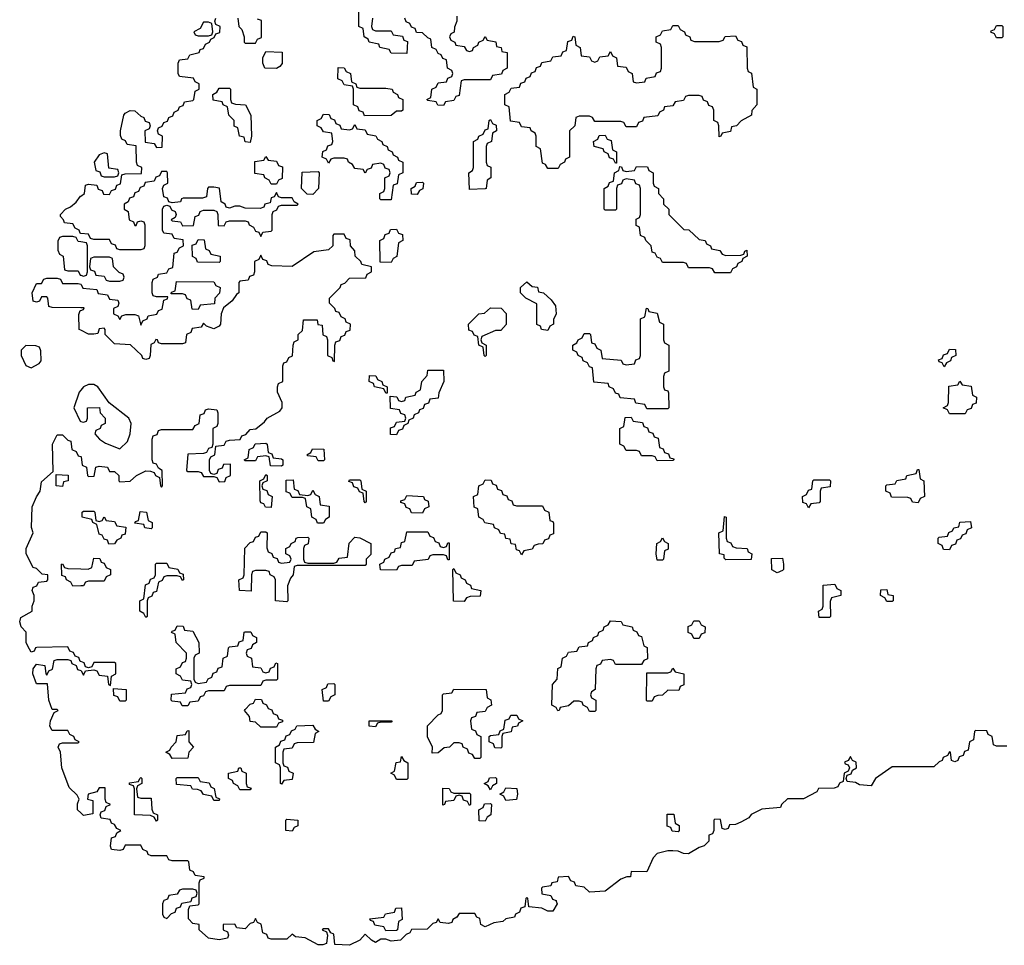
# Model space of a CAD drawing. Header units: inches. Extents: x 2774406 to 2911609, y 892737 to 1000506.
# Tile 36 of 79: x 2819766 to 2823540, y 949831 to 953376. Entities that reach past the tile are written whole.
import ezdxf

# ---------------------------------------------------------------- set-up
doc = ezdxf.new("R2010")
doc.units = ezdxf.units.IN
doc.header["$MEASUREMENT"] = 0
for name, color, linetype in [('C8915', 7, 'Continuous'), ('C8924', 7, 'Continuous'), ('C8925', 7, 'Continuous')]:
    doc.layers.add(name, color=color, linetype=linetype)

msp = doc.modelspace()

# ---------------------------------------------------------------- linework, layer by layer
at = {"layer": 'C8915', "color": 6}
for points in [[(2820000, 952557.7), (2819998, 952558), (2819994, 952570), (2819978, 952578), (2819970, 952594), (2819938, 952598), (2819934, 952610), (2819922, 952622), (2819922, 952630), (2819942, 952650), (2819961, 952659), (2819982.8, 952677.2), (2819999.6, 952700.4), (2820000, 952700.7)], [(2820000, 952524.8), (2819990, 952526), (2819982, 952542), (2819970, 952546), (2819930, 952546), (2819918, 952542), (2819912.7, 952527.3), (2819912.7, 952492.7), (2819918, 952478), (2819932, 952470), (2819938, 952418), (2819950, 952414), (2819990, 952414), (2819998, 952398), (2820000, 952397.3)], [(2820000, 952272.8), (2819890, 952274), (2819878, 952278), (2819874, 952310), (2819870, 952314), (2819850, 952314), (2819842, 952298), (2819830, 952294), (2819818, 952298), (2819814, 952330), (2819830, 952366), (2819850, 952366), (2819858, 952382), (2819870, 952386), (2819910, 952386), (2819922, 952382), (2819930, 952366), (2819990, 952366), (2820000, 952362.7)], [(2820000, 952187), (2819994, 952190), (2819992.7, 952247.3), (2819998, 952262), (2820000, 952262.7)], [(2820000, 951957.6), (2819993.4, 951950), (2819974, 951890), (2819998, 951838), (2820000, 951837.3)], [(2820000, 950917.3), (2819998, 950918), (2819992.7, 950932.7), (2819978, 950938), (2819972.7, 950952.7), (2819958, 950958), (2819950, 950974), (2819831.6, 950971.6), (2819826, 950970), (2819822, 950958), (2819810, 950954), (2819796.9, 950976.9), (2819791.3, 950990), (2819791.3, 951030), (2819771.3, 951050), (2819766, 951070), (2819770, 951086), (2819814, 951110), (2819814, 951130), (2819822, 951150), (2819822, 951170), (2819814, 951190), (2819818, 951202), (2819832, 951208), (2819838, 951222), (2819870, 951226), (2819874, 951230), (2819874, 951250), (2819852.7, 951252.7), (2819830, 951274), (2819818, 951278), (2819791, 951330), (2819790.8, 951350), (2819818, 951410), (2819811.1, 951431.1), (2819814, 951510), (2819830, 951548), (2819844.7, 951570), (2819850, 951606), (2819894, 951646), (2819892, 951750), (2819910, 951786), (2819930, 951786), (2819950, 951766), (2819962, 951762), (2819966, 951730), (2819982, 951722), (2819990, 951706), (2820000, 951702.7)], [(2820000, 951207.5), (2819970, 951206), (2819962, 951222), (2819946, 951230), (2819942, 951242), (2819927.3, 951247.3), (2819926, 951290), (2819930, 951292), (2819938, 951278), (2819950, 951274), (2820000, 951272.7)], [(2820000, 950337.7), (2819987.7, 950350), (2819987.3, 950372.7), (2819994, 950390), (2819986, 950406), (2819955.3, 950435.3), (2819927.3, 950510), (2819922, 950570), (2819914, 950590), (2819918, 950602), (2819930, 950606), (2819990, 950606), (2819994, 950610), (2819978, 950618), (2819974, 950630), (2819958, 950638), (2819950, 950654), (2819890, 950654), (2819882, 950670), (2819884.7, 950690), (2819898, 950722), (2819914, 950730), (2819910, 950734), (2819890, 950734), (2819878, 950770), (2819872.7, 950832.7), (2819830, 950832), (2819816, 950870), (2819818, 950890), (2819830, 950908), (2819862, 950902), (2819866, 950870), (2819870, 950866), (2819878, 950882), (2819891.6, 950888.4), (2819898, 950922), (2819910, 950926), (2819950, 950926), (2819962, 950922), (2819966, 950910), (2819982, 950902), (2819987.3, 950887.3), (2820000, 950882.7)]]:
    msp.add_lwpolyline(points, dxfattribs=at)
for points in [[(2819790, 952128), (2819772, 952110), (2819771.3, 952090), (2819790, 952052), (2819810, 952042), (2819840.4, 952059.6), (2819848, 952070), (2819847.3, 952107.3), (2819842, 952122), (2819827.3, 952127.3)], [(2819930, 951588), (2819906, 951590), (2819906, 951634), (2819952, 951632), (2819951.3, 951610), (2819934, 951606)]]:
    msp.add_lwpolyline(points, close=True, dxfattribs=at)
at = {"layer": 'C8924', "color": 6}
for points in [[(2820317.3, 950000), (2820314, 949990), (2820314, 949950), (2820318, 949938), (2820330, 949934), (2820347.3, 949952.7), (2820362, 949958), (2820367.3, 949972.7), (2820382, 949978), (2820387.3, 949992.7), (2820422, 949998), (2820422.7, 950000)], [(2821704.7, 950000), (2821702, 949978), (2821687.3, 949972.7), (2821682, 949958), (2821666, 949950), (2821662, 949938), (2821630, 949932), (2821618, 949922), (2821583.1, 949916.9), (2821550, 949902), (2821534, 949910), (2821530, 949934), (2821518, 949938), (2821510, 949952), (2821450, 949952), (2821442, 949938), (2821426, 949930), (2821422, 949918), (2821410, 949914), (2821378, 949918), (2821370, 949932), (2821362, 949918), (2821350, 949914), (2821327.3, 949892.7), (2821268.4, 949891.6), (2821262, 949878), (2821247.3, 949872.7), (2821226, 949850), (2821190, 949846.8), (2821170, 949854), (2821150, 949854), (2821130, 949842), (2821114, 949850), (2821090, 949874), (2821069.2, 949850.8), (2821030, 949830.8), (2820974, 949834), (2820970, 949874), (2820958, 949878), (2820950, 949894), (2820930, 949894), (2820926, 949890), (2820942, 949882), (2820946, 949870), (2820942, 949838), (2820927.3, 949832.7), (2820910, 949832), (2820859.6, 949859.6), (2820823.6, 949863.6), (2820810, 949874), (2820790, 949854), (2820730, 949854), (2820718, 949858), (2820712.7, 949872.7), (2820698, 949878), (2820691.3, 949911.3), (2820678, 949918), (2820670, 949934), (2820662, 949918), (2820650, 949914), (2820630, 949894), (2820598, 949898), (2820590, 949912), (2820546, 949910), (2820546, 949890), (2820562, 949882), (2820566, 949870), (2820562, 949858), (2820530, 949852), (2820490, 949858), (2820454, 949890), (2820454, 949910), (2820430, 949914), (2820412.7, 949932.7), (2820412.7, 949967.3), (2820418, 949982), (2820450, 949986), (2820454, 949990), (2820454, 950000)], [(2821822.7, 950000), (2821826, 949990), (2821810, 949962), (2821790, 949962), (2821767.3, 949972.7), (2821718, 949978), (2821715.3, 950000)]]:
    msp.add_lwpolyline(points, dxfattribs=at)
msp.add_lwpolyline([(2821170, 949886), (2821162, 949902), (2821127.3, 949907.3), (2821122, 949922), (2821110, 949926), (2821108, 949932), (2821162, 949938), (2821168.4, 949951.6), (2821202, 949958), (2821207.3, 949972.7), (2821230, 949974), (2821232, 949930), (2821218, 949922), (2821214, 949890), (2821210, 949888)], close=True, dxfattribs=at)
at = {"layer": 'C8925', "color": 6}
for points in [[(2821118, 953382), (2821114, 953350), (2821118, 953338), (2821130, 953334), (2821190, 953334), (2821198, 953318), (2821232.7, 953312.7), (2821238, 953298), (2821252, 953292), (2821250, 953246), (2821190, 953248), (2821182, 953262), (2821146, 953270), (2821142, 953282), (2821106, 953290), (2821102, 953302), (2821086, 953310), (2821082, 953342), (2821066, 953350), (2821066, 953430)], [(2821442, 953390), (2821442, 953370), (2821432.7, 953347.3), (2821431.6, 953328.4), (2821418, 953322), (2821414, 953310), (2821418, 953298), (2821434, 953290), (2821438, 953278), (2821470, 953274), (2821478, 953258), (2821490, 953254), (2821502, 953258), (2821506, 953270), (2821522, 953278), (2821526, 953290), (2821542, 953298), (2821550, 953312), (2821558, 953298), (2821591.1, 953291.1), (2821594, 953274), (2821612, 953270), (2821614, 953254), (2821634, 953250), (2821634, 953190), (2821618, 953182), (2821612.7, 953167.3), (2821578, 953162), (2821570, 953146), (2821470, 953146), (2821458, 953142), (2821450, 953086), (2821438, 953082), (2821430, 953066), (2821398, 953062), (2821390, 953048), (2821368.4, 953048.4), (2821362, 953062), (2821330, 953066), (2821326, 953070), (2821342, 953078), (2821346, 953110), (2821362, 953118), (2821370, 953134), (2821402, 953138), (2821407.3, 953152.7), (2821422, 953158), (2821426, 953170), (2821422, 953182), (2821406, 953190), (2821402, 953222), (2821387.3, 953227.3), (2821382, 953242), (2821370, 953246), (2821362, 953262), (2821346, 953270), (2821342, 953302), (2821330, 953306), (2821310, 953326), (2821287.3, 953327.3), (2821282, 953342), (2821267.3, 953347.3), (2821262, 953362), (2821247.3, 953367.3), (2821242, 953382)], [(2820000, 952700.7), (2820014, 952710), (2820018, 952742), (2820030, 952746), (2820062, 952742), (2820067.3, 952727.3), (2820082, 952722), (2820087.3, 952707.3), (2820110, 952706), (2820118, 952722), (2820132.7, 952727.3), (2820138, 952742), (2820152.7, 952747.3), (2820158, 952782), (2820170, 952786), (2820232.7, 952787.3), (2820234, 952810), (2820218, 952818), (2820214, 952830), (2820212.7, 952892.7), (2820178, 952898), (2820172, 952912), (2820158, 952918), (2820152.7, 952932.7), (2820152, 952950), (2820164.7, 953010), (2820170, 953018), (2820190, 953028), (2820207.3, 953027.3), (2820230, 953006), (2820242, 953002), (2820247.3, 952987.3), (2820262, 952982), (2820266, 952970), (2820262, 952958), (2820246, 952950), (2820247.3, 952907.3), (2820282, 952902), (2820290, 952886), (2820312.7, 952887.3), (2820314, 952930), (2820298, 952938), (2820294, 952950), (2820298, 952962), (2820312, 952968), (2820318, 952982), (2820332.7, 952987.3), (2820338, 953002), (2820352.7, 953007.3), (2820358, 953022), (2820374, 953030), (2820378, 953042), (2820392, 953048), (2820398, 953062), (2820430, 953066), (2820434, 953070), (2820438, 953102), (2820454, 953110), (2820454, 953130), (2820438, 953138), (2820431.6, 953151.6), (2820378, 953158), (2820374, 953170), (2820374, 953210), (2820378, 953222), (2820410, 953226), (2820418, 953242), (2820454, 953250), (2820458, 953262), (2820470, 953266), (2820478, 953282), (2820494, 953290), (2820498, 953302), (2820512, 953308), (2820518, 953322), (2820532.7, 953327.3), (2820534, 953350), (2820518, 953358), (2820514, 953370), (2820518, 953382)], [(2820602, 953382), (2820606, 953350), (2820618, 953338), (2820626, 953310), (2820626, 953290), (2820630, 953286), (2820670, 953286), (2820678, 953302), (2820692.7, 953307.3), (2820692.7, 953372.7), (2820678, 953378)], [(2820000, 952362.7), (2820002, 952362), (2820008, 952348), (2820062, 952342), (2820067.3, 952327.3), (2820102, 952322), (2820110, 952306), (2820142, 952302), (2820146, 952290), (2820142, 952278), (2820126, 952270), (2820126, 952250), (2820142, 952242), (2820150, 952228), (2820158, 952242), (2820172.7, 952247.3), (2820207.3, 952247.3), (2820222, 952242), (2820230, 952206), (2820238, 952222), (2820254, 952230), (2820258, 952242), (2820291.6, 952248.4), (2820298, 952262), (2820312.7, 952267.3), (2820318, 952302), (2820332.7, 952307.3), (2820334, 952314), (2820290, 952314), (2820278, 952318), (2820274, 952330), (2820274, 952370), (2820278, 952382), (2820294, 952390), (2820298, 952402), (2820330, 952406), (2820338, 952422), (2820352.7, 952427.3), (2820358, 952482), (2820370, 952486), (2820378, 952502), (2820394, 952510), (2820392.7, 952532.7), (2820358, 952538), (2820350, 952554), (2820318, 952558), (2820314, 952570), (2820314, 952650), (2820318, 952662), (2820330, 952666), (2820342, 952662), (2820347.3, 952647.3), (2820362, 952642), (2820366, 952630), (2820362, 952618), (2820346, 952610), (2820350, 952606), (2820382, 952602), (2820390, 952586), (2820432.7, 952587.3), (2820438, 952622), (2820452.7, 952627.3), (2820458, 952642), (2820470, 952646), (2820510, 952646), (2820522, 952642), (2820526, 952630), (2820527.3, 952587.3), (2820550, 952586), (2820558, 952602), (2820570, 952606), (2820630, 952606), (2820642, 952602), (2820646, 952590), (2820662, 952582), (2820670, 952566), (2820682, 952562), (2820690, 952546), (2820698, 952562), (2820730, 952566), (2820734, 952570), (2820734, 952630), (2820738, 952642), (2820752, 952648), (2820758, 952662), (2820770, 952666), (2820830, 952666), (2820834, 952670), (2820818, 952678), (2820810, 952694), (2820770, 952694), (2820758, 952698), (2820750, 952714), (2820742, 952698), (2820730, 952694), (2820726, 952674), (2820706, 952670), (2820702, 952658), (2820687.3, 952652.7), (2820630, 952654), (2820610, 952662), (2820590, 952662), (2820570, 952654), (2820558, 952658), (2820554, 952670), (2820538, 952678), (2820531.3, 952731.3), (2820510, 952734), (2820490, 952734), (2820486, 952730), (2820482, 952698), (2820467.3, 952692.7), (2820392.7, 952692.7), (2820386, 952690), (2820382, 952678), (2820350, 952674), (2820338, 952678), (2820332.7, 952692.7), (2820318, 952698), (2820314, 952730), (2820318, 952742), (2820334, 952750), (2820332, 952790), (2820330, 952794), (2820310, 952794), (2820302, 952778), (2820287.3, 952772.7), (2820282, 952758), (2820247.3, 952752.7), (2820242, 952738), (2820227.3, 952732.7), (2820222, 952718), (2820207.3, 952712.7), (2820202, 952698), (2820187.3, 952692.7), (2820182, 952678), (2820166, 952670), (2820166, 952650), (2820182, 952642), (2820186, 952610), (2820202, 952602), (2820207.3, 952587.3), (2820212.7, 952587.3), (2820218, 952602), (2820230, 952606), (2820242, 952602), (2820246, 952590), (2820246, 952510), (2820242, 952498), (2820230, 952494), (2820150, 952494), (2820138, 952498), (2820132.7, 952512.7), (2820118, 952518), (2820110, 952534), (2820050, 952534), (2820038, 952538), (2820030, 952554), (2820000, 952557.7)], [(2820000, 951702.7), (2820002, 951702), (2820006, 951670), (2820022, 951662), (2820026, 951630), (2820030, 951626), (2820052, 951628), (2820058, 951662), (2820070, 951666), (2820102, 951662), (2820110, 951646), (2820130, 951646), (2820146, 951630), (2820146, 951610), (2820150, 951606), (2820190, 951608), (2820214, 951630), (2820250, 951648), (2820267.3, 951647.3), (2820282, 951642), (2820286, 951630), (2820302, 951622), (2820306, 951590), (2820310, 951586), (2820314, 951590), (2820312, 951650), (2820298, 951658), (2820290, 951674), (2820278, 951678), (2820274, 951690), (2820274, 951770), (2820278, 951782), (2820292.7, 951787.3), (2820298, 951802), (2820310, 951806), (2820430, 951806), (2820438, 951822), (2820454, 951830), (2820458, 951862), (2820472.7, 951867.3), (2820478, 951882), (2820490, 951886), (2820522, 951882), (2820526, 951870), (2820526, 951830), (2820522, 951818), (2820506, 951810), (2820506, 951750), (2820502, 951738), (2820490, 951734), (2820482, 951718), (2820470, 951714), (2820410, 951712), (2820406, 951650), (2820410, 951646), (2820450, 951646), (2820462, 951642), (2820470, 951626), (2820510, 951626), (2820522, 951622), (2820530, 951606), (2820552.7, 951607.3), (2820558, 951622), (2820574, 951630), (2820574, 951674), (2820547.3, 951672.7), (2820542, 951658), (2820527.3, 951652.7), (2820522, 951638), (2820510, 951634), (2820498, 951638), (2820494, 951650), (2820494, 951690), (2820498, 951702), (2820514, 951710), (2820518, 951742), (2820550, 951746), (2820558, 951762), (2820570, 951766), (2820611.6, 951768.4), (2820618, 951782), (2820632.7, 951787.3), (2820650, 951806), (2820671.6, 951808.4), (2820704.7, 951835.3), (2820714, 951850), (2820763.6, 951876.4), (2820772, 951890), (2820772, 951910), (2820754, 951950), (2820754, 951970), (2820758, 951982), (2820774, 951990), (2820774, 952050), (2820778, 952062), (2820790, 952066), (2820798, 952082), (2820811.6, 952088.4), (2820814, 952130), (2820818, 952142), (2820834, 952150), (2820834, 952170), (2820850, 952186), (2820854, 952226), (2820906, 952226), (2820908.9, 952208.9), (2820926, 952206), (2820928.4, 952168.4), (2820942, 952162), (2820946, 952150), (2820946, 952090), (2820962, 952082), (2820966, 952070), (2820972.7, 952067.3), (2820974, 952130), (2820978, 952142), (2820992.7, 952147.3), (2820998, 952162), (2821012.7, 952167.3), (2821018, 952182), (2821032.7, 952187.3), (2821034, 952210), (2821018, 952218), (2821014, 952230), (2820998, 952238), (2820990, 952254), (2820978, 952258), (2820974, 952270), (2820954, 952290), (2820954, 952310), (2820994, 952350), (2820998, 952362), (2821012.7, 952367.3), (2821030, 952386), (2821092.7, 952387.3), (2821098, 952402), (2821114, 952410), (2821114, 952430), (2821078, 952438), (2821074, 952450), (2821052, 952470), (2821051.1, 952491.1), (2821034, 952510), (2821032.7, 952532.7), (2821018, 952538), (2821010, 952554), (2820970, 952554), (2820966, 952550), (2820966, 952510), (2820950, 952494), (2820893.6, 952486.4), (2820810, 952431.3), (2820732.7, 952432.7), (2820718, 952438), (2820712.7, 952452.7), (2820698, 952458), (2820690, 952474), (2820682, 952458), (2820666, 952450), (2820666, 952410), (2820662, 952398), (2820647.3, 952392.7), (2820642, 952378), (2820610, 952374), (2820606, 952370), (2820606, 952330), (2820596.4, 952323.6), (2820580.4, 952299.6), (2820547.3, 952272.7), (2820538, 952250), (2820535.3, 952210), (2820530, 952202), (2820510, 952192), (2820482, 952202), (2820470, 952214), (2820462, 952198), (2820427.3, 952192.7), (2820422, 952178), (2820406, 952170), (2820402, 952138), (2820390, 952134), (2820310, 952134), (2820298, 952138), (2820294, 952150), (2820288.4, 952151.6), (2820282, 952138), (2820268.4, 952131.6), (2820266, 952090), (2820262, 952078), (2820250, 952074), (2820238, 952078), (2820234, 952090), (2820191, 952131), (2820130, 952134), (2820094, 952170), (2820094, 952190), (2820090, 952194), (2820070, 952192), (2820066, 952174), (2820050, 952172), (2820030, 952172), (2820000, 952187)], [(2820000, 952397.3), (2820010, 952394), (2820022, 952398), (2820026, 952410), (2820026, 952510), (2820022, 952522), (2820000, 952524.8)], [(2820000, 952262.7), (2820010, 952266), (2820012.7, 952272.7), (2820000, 952272.8)], [(2820000, 951837.3), (2820010, 951834), (2820022, 951838), (2820026, 951850), (2820026, 951890), (2820071.3, 951891.3), (2820074, 951870), (2820094, 951850), (2820094, 951830), (2820078, 951822), (2820074, 951810), (2820058, 951802), (2820054, 951790), (2820072, 951770), (2820094.4, 951754.4), (2820150, 951732), (2820179, 951761), (2820189, 951790), (2820193.2, 951830), (2820184, 951850), (2820108.7, 951908.7), (2820066, 951970), (2820050, 951978.7), (2820030, 951978.7), (2820010.8, 951970), (2820000, 951957.6)], [(2820000, 951272.7), (2820028, 951272), (2820042, 951278), (2820050, 951314), (2820072.7, 951312.7), (2820078, 951298), (2820090, 951294), (2820098, 951278), (2820114, 951270), (2820114, 951250), (2820098, 951242), (2820090, 951226), (2820030, 951226), (2820018, 951222), (2820010, 951208), (2820000, 951207.5)], [(2820000, 950882.7), (2820002, 950882), (2820010, 950866), (2820018, 950882), (2820050, 950886), (2820062, 950882), (2820070, 950866), (2820102, 950862), (2820106, 950830), (2820114, 950826), (2820118, 950862), (2820134, 950870), (2820134, 950910), (2820130, 950914), (2820050, 950914), (2820042, 950898), (2820030, 950894), (2820018, 950898), (2820012.7, 950912.7), (2820000, 950917.3)], [(2823550, 950594), (2823510, 950594), (2823498, 950598), (2823494, 950630), (2823478, 950638), (2823472.7, 950652.7), (2823430, 950654), (2823426, 950650), (2823422, 950618), (2823406, 950610), (2823402, 950578), (2823387.3, 950572.7), (2823382, 950558), (2823367.3, 950552.7), (2823362, 950538), (2823350, 950534), (2823338, 950538), (2823334, 950570), (2823330, 950572), (2823322, 950558), (2823306, 950550), (2823302, 950538), (2823290, 950534), (2823270, 950514), (2823110, 950514), (2823046, 950470), (2823030, 950442), (2822985.4, 950445.4), (2822970, 950454), (2822938, 950458), (2822934, 950470), (2822938, 950482), (2822952.7, 950487.3), (2822958, 950502), (2822974, 950510), (2822971.6, 950531.6), (2822958, 950538), (2822950, 950554), (2822942, 950538), (2822928, 950532), (2822930, 950526), (2822942, 950522), (2822946, 950510), (2822942, 950498), (2822926, 950490), (2822922, 950458), (2822908, 950452), (2822902, 950438), (2822887.3, 950432.7), (2822828.4, 950431.6), (2822822, 950418), (2822770, 950391.3), (2822708.4, 950391.6), (2822686, 950370), (2822682, 950358), (2822610, 950352), (2822570, 950332), (2822560.4, 950319.6), (2822530, 950302), (2822510, 950294), (2822487.3, 950292.7), (2822482, 950278), (2822470, 950274), (2822458, 950278), (2822452.7, 950312.7), (2822430, 950314), (2822426, 950310), (2822426, 950270), (2822422, 950258), (2822407.3, 950252.7), (2822408, 950230), (2822390, 950212), (2822370, 950206), (2822330, 950180.7), (2822310, 950182.8), (2822290, 950191.3), (2822270, 950192), (2822250, 950192), (2822210, 950182), (2822194, 950166), (2822170, 950112), (2822110, 950114), (2822107.3, 950092.7), (2822092.7, 950092.7), (2822070, 950084), (2822010, 950038), (2821950, 950034), (2821930, 950054), (2821898, 950058), (2821892.7, 950072.7), (2821878, 950078), (2821870, 950094), (2821830, 950092), (2821826, 950074), (2821806, 950070), (2821802, 950058), (2821770, 950054), (2821766, 950050), (2821767.3, 950027.3), (2821802, 950022), (2821808, 950008), (2821822, 950002), (2821822.7, 950000)], [(2820454, 950000), (2820454, 950070), (2820458, 950082), (2820472.7, 950087.3), (2820472.7, 950092.7), (2820438, 950098), (2820432.7, 950112.7), (2820418, 950118), (2820414, 950150), (2820410, 950154), (2820350, 950154), (2820338, 950158), (2820330, 950174), (2820270, 950174), (2820258, 950178), (2820254, 950190), (2820238, 950198), (2820230, 950214), (2820170, 950214), (2820162, 950198), (2820150, 950194), (2820118, 950198), (2820114, 950210), (2820118, 950242), (2820132.7, 950247.3), (2820138, 950262), (2820154, 950270), (2820138, 950278), (2820130, 950294), (2820118, 950298), (2820112.7, 950312.7), (2820078, 950318), (2820074, 950330), (2820078, 950342), (2820092.7, 950347.3), (2820098, 950362), (2820114, 950370), (2820098, 950378), (2820094, 950390), (2820094, 950434), (2820070, 950434), (2820062, 950418), (2820028, 950410), (2820026, 950390), (2820046, 950386), (2820046, 950334), (2820010, 950327.7), (2820000, 950337.7)], [(2820422.7, 950000), (2820427.3, 950012.7), (2820442, 950018), (2820446, 950030), (2820442, 950042), (2820430, 950046), (2820390, 950046), (2820378, 950042), (2820370, 950026), (2820338, 950022), (2820332.7, 950007.3), (2820318, 950002), (2820317.3, 950000)], [(2821715.3, 950000), (2821714, 950010), (2821710, 950014), (2821706, 950010), (2821704.7, 950000)]]:
    msp.add_lwpolyline(points, dxfattribs=at)
for points in [[(2820490, 953366), (2820470, 953366), (2820458, 953342), (2820434, 953330), (2820438, 953318), (2820450, 953314), (2820490, 953314), (2820502, 953318), (2820506, 953330), (2820502, 953362)], [(2822352.7, 953292.7), (2822447.3, 953292.7), (2822462, 953298), (2822470, 953312), (2822510, 953314), (2822518, 953298), (2822532.7, 953292.7), (2822538, 953278), (2822552.7, 953272.7), (2822554, 953190), (2822558, 953178), (2822571.6, 953171.6), (2822578, 953118), (2822592, 953110), (2822591, 953050), (2822572, 953028), (2822571.3, 953010), (2822531.6, 952988.4), (2822514, 952970), (2822494, 952966), (2822490, 952948), (2822458, 952942), (2822454, 952930), (2822447.3, 952927.3), (2822446, 952970), (2822442, 952982), (2822426, 952990), (2822426, 953030), (2822422, 953042), (2822407.3, 953047.3), (2822402, 953062), (2822387.3, 953067.3), (2822382, 953082), (2822370, 953086), (2822330, 953086), (2822318, 953082), (2822310, 953066), (2822278, 953062), (2822270, 953046), (2822238, 953042), (2822234, 953030), (2822218, 953022), (2822211.6, 953008.4), (2822158, 953002), (2822152.7, 952987.3), (2822138, 952982), (2822130, 952966), (2822090, 952966), (2822082, 952982), (2822070, 952986), (2821970, 952986), (2821962, 953002), (2821950, 953006), (2821910, 953006), (2821898, 953002), (2821894, 952970), (2821874, 952950), (2821874, 952850), (2821858, 952842), (2821854, 952830), (2821838, 952822), (2821830, 952806), (2821790, 952806), (2821782, 952822), (2821770, 952826), (2821762, 952882), (2821746, 952890), (2821746, 952930), (2821742, 952942), (2821726, 952950), (2821722, 952962), (2821690, 952966), (2821682, 952982), (2821647.3, 952987.3), (2821642, 953042), (2821626, 953050), (2821626, 953090), (2821642, 953098), (2821650, 953114), (2821682, 953118), (2821687.3, 953132.7), (2821702, 953138), (2821707.3, 953152.7), (2821722, 953158), (2821727.3, 953172.7), (2821742, 953178), (2821747.3, 953192.7), (2821762, 953198), (2821767.3, 953212.7), (2821802, 953218), (2821810, 953234), (2821842, 953238), (2821847.3, 953252.7), (2821862, 953258), (2821867.3, 953292.7), (2821882, 953298), (2821887.3, 953312.7), (2821894, 953310), (2821898, 953278), (2821914, 953270), (2821918, 953238), (2821950, 953234), (2821958, 953218), (2821970, 953214), (2821982, 953218), (2821990, 953234), (2822022, 953238), (2822030, 953254), (2822038, 953238), (2822054, 953230), (2822058, 953198), (2822090, 953194), (2822098, 953178), (2822114, 953170), (2822118, 953138), (2822130, 953134), (2822162, 953138), (2822167.3, 953152.7), (2822202, 953158), (2822207.3, 953172.7), (2822222, 953178), (2822226, 953190), (2822226, 953270), (2822222, 953282), (2822206, 953290), (2822206, 953310), (2822222, 953318), (2822230, 953334), (2822262, 953338), (2822270, 953354), (2822290, 953354), (2822298, 953338), (2822314, 953330), (2822318, 953318), (2822334, 953310), (2822338, 953298)], [(2823510, 953306), (2823502, 953322), (2823488, 953328), (2823490, 953334), (2823502, 953338), (2823510, 953354), (2823530, 953354), (2823534, 953350), (2823534, 953310), (2823530, 953306)], [(2820750, 953188.7), (2820706, 953190), (2820698, 953210), (2820698, 953230), (2820710, 953254), (2820771.6, 953251.6), (2820771.6, 953208.4), (2820763.6, 953196.4)], [(2821070, 953114), (2821170, 953114), (2821194, 953110), (2821198, 953098), (2821214, 953090), (2821218, 953078), (2821234, 953070), (2821234, 953030), (2821230, 953026), (2821210, 953026), (2821190, 953008.7), (2821087.3, 953007.3), (2821082, 953022), (2821067.3, 953027.3), (2821062, 953042), (2821046, 953050), (2821046, 953110), (2821042, 953122), (2821010, 953126), (2821002, 953142), (2820986, 953150), (2820987.3, 953192.7), (2821010, 953192), (2821018, 953178), (2821034, 953170), (2821038, 953138), (2821054, 953130), (2821058, 953118)], [(2820650, 952906), (2820630, 952908), (2820626, 952926), (2820608, 952930), (2820602, 952962), (2820588.4, 952968.4), (2820588, 952990), (2820568, 953010), (2820562, 953042), (2820546, 953050), (2820542, 953062), (2820507.3, 953067.3), (2820506, 953090), (2820522, 953098), (2820530, 953114), (2820570, 953114), (2820574, 953110), (2820574, 953070), (2820578, 953058), (2820592.7, 953052.7), (2820632, 953050), (2820652, 953010), (2820654, 952930)], [(2821030, 952954), (2821042, 952958), (2821050, 952974), (2821058, 952958), (2821090, 952954), (2821098, 952938), (2821131.6, 952931.6), (2821138, 952918), (2821154, 952910), (2821158, 952898), (2821174, 952890), (2821178, 952878), (2821194, 952870), (2821198, 952858), (2821214, 952850), (2821218, 952838), (2821234, 952830), (2821234, 952790), (2821218, 952782), (2821212.7, 952747.3), (2821198, 952742), (2821190, 952686), (2821150, 952686), (2821146, 952690), (2821146, 952710), (2821162, 952718), (2821166, 952730), (2821166, 952770), (2821182, 952778), (2821186, 952790), (2821182, 952802), (2821167.3, 952807.3), (2821162, 952822), (2821150, 952826), (2821118, 952822), (2821112.7, 952807.3), (2821098, 952802), (2821090, 952788), (2821082, 952802), (2821050, 952806), (2821042, 952822), (2821026, 952830), (2821022, 952842), (2821010, 952846), (2820970, 952846), (2820958, 952842), (2820950, 952826), (2820942, 952842), (2820926, 952850), (2820928.4, 952871.6), (2820942, 952878), (2820947.3, 952892.7), (2820962, 952898), (2820966, 952910), (2820962, 952942), (2820930, 952946), (2820922, 952962), (2820906, 952970), (2820906, 952990), (2820922, 952998), (2820930, 953014), (2820952.7, 953012.7), (2820958, 952998), (2820972.7, 952992.7), (2820978, 952978), (2820992.7, 952972.7), (2820998, 952958)], [(2821490, 952726), (2821488, 952790), (2821502, 952798), (2821506, 952810), (2821506, 952910), (2821522, 952918), (2821526, 952930), (2821542, 952938), (2821550, 952954), (2821562, 952958), (2821566, 952990), (2821570, 952994), (2821578, 952978), (2821592.7, 952972.7), (2821594, 952950), (2821578, 952942), (2821574, 952910), (2821558, 952902), (2821554, 952890), (2821554, 952830), (2821558, 952818), (2821571.6, 952811.6), (2821572, 952770), (2821558, 952762), (2821554, 952730), (2821550, 952728)], [(2822050, 952826), (2822042, 952842), (2822027.3, 952847.3), (2822022, 952862), (2822006, 952870), (2822002, 952882), (2821968, 952890), (2821966, 952910), (2821982, 952918), (2821987.3, 952932.7), (2822010, 952934), (2822018, 952918), (2822032.7, 952912.7), (2822038, 952878), (2822054, 952870), (2822054, 952826)], [(2820090, 952866), (2820070, 952858), (2820052, 952830), (2820058, 952798), (2820072.7, 952792.7), (2820078, 952778), (2820090, 952774), (2820130, 952774), (2820142, 952778), (2820146, 952790), (2820142, 952802), (2820107.3, 952807.3), (2820102, 952862)], [(2820730, 952746), (2820722, 952762), (2820706, 952770), (2820702, 952782), (2820667.3, 952787.3), (2820667.3, 952832.7), (2820702, 952838), (2820710, 952852), (2820718, 952838), (2820750, 952834), (2820758, 952818), (2820772.7, 952812.7), (2820771.6, 952768.4), (2820758, 952762), (2820750, 952746)], [(2820890, 952706), (2820868, 952708), (2820846, 952730), (2820848.4, 952791.6), (2820910, 952794), (2820914, 952790), (2820911.3, 952730)], [(2822472.7, 952472.7), (2822530, 952474), (2822542, 952478), (2822546, 952490), (2822552.7, 952492.7), (2822554, 952470), (2822538, 952462), (2822534, 952450), (2822518, 952442), (2822514, 952430), (2822498, 952422), (2822490, 952406), (2822430, 952406), (2822422, 952422), (2822410, 952426), (2822330, 952426), (2822322, 952442), (2822310, 952446), (2822230, 952446), (2822222, 952462), (2822210, 952466), (2822202, 952482), (2822190, 952486), (2822186, 952510), (2822166, 952530), (2822162, 952542), (2822146, 952550), (2822142, 952582), (2822128.4, 952588.4), (2822128.4, 952611.6), (2822142, 952618), (2822146, 952630), (2822146, 952730), (2822142, 952742), (2822127.3, 952747.3), (2822122, 952762), (2822090, 952766), (2822078, 952762), (2822072.7, 952747.3), (2822058, 952742), (2822054, 952730), (2822054, 952650), (2822050, 952646), (2822010, 952646), (2822006, 952650), (2822006, 952730), (2822022, 952738), (2822027.3, 952752.7), (2822042, 952758), (2822046, 952790), (2822062, 952798), (2822066, 952814), (2822072.7, 952812.7), (2822078, 952798), (2822090, 952794), (2822122, 952798), (2822130, 952814), (2822172.7, 952812.7), (2822178, 952798), (2822194, 952790), (2822194, 952750), (2822198, 952738), (2822214, 952730), (2822214, 952710), (2822234, 952690), (2822234, 952670), (2822254, 952650), (2822254, 952630), (2822312, 952572), (2822330.9, 952570.9), (2822370, 952534), (2822394, 952530), (2822398, 952518), (2822414, 952510), (2822418, 952498), (2822450, 952492), (2822458, 952478)], [(2821290, 952706), (2821268, 952708), (2821266, 952730), (2821282, 952738), (2821287.3, 952752.7), (2821310, 952754), (2821314, 952750), (2821311.6, 952728.4), (2821298, 952722)], [(2821190, 952446), (2821147.3, 952447.3), (2821146, 952530), (2821162, 952538), (2821167.3, 952552.7), (2821182, 952558), (2821187.3, 952572.7), (2821210, 952574), (2821218, 952558), (2821232.7, 952552.7), (2821234, 952530), (2821218, 952522), (2821211.6, 952468.4), (2821198, 952462)], [(2820530, 952446), (2820447.3, 952447.3), (2820442, 952462), (2820428.4, 952468.4), (2820427.3, 952512.7), (2820442, 952518), (2820450, 952534), (2820472.7, 952532.7), (2820478, 952498), (2820492, 952492), (2820498, 952478), (2820534, 952470), (2820534, 952450)], [(2820110, 952466), (2820050, 952466), (2820038, 952462), (2820034, 952430), (2820038, 952418), (2820052.7, 952412.7), (2820058, 952398), (2820090, 952394), (2820098, 952378), (2820110, 952374), (2820150, 952374), (2820162, 952378), (2820166, 952390), (2820162, 952402), (2820147.3, 952407.3), (2820126, 952430), (2820122, 952462)], [(2820450, 952266), (2820427.3, 952267.3), (2820422, 952302), (2820407.3, 952307.3), (2820402, 952322), (2820390, 952326), (2820346, 952326), (2820347.3, 952332.7), (2820362, 952338), (2820367.3, 952372.7), (2820510, 952372), (2820518, 952358), (2820534, 952350), (2820531.6, 952328.4), (2820514, 952310), (2820512.7, 952287.3), (2820458, 952282)], [(2821790, 952186), (2821766, 952190), (2821762, 952202), (2821748.4, 952208.4), (2821748, 952288), (2821706, 952310), (2821686, 952330), (2821686, 952350), (2821710, 952372), (2821730, 952354), (2821751.1, 952351.1), (2821754, 952334), (2821774, 952330), (2821803.6, 952303.6), (2821819.6, 952279.6), (2821822, 952250), (2821812.7, 952227.3), (2821812, 952210), (2821798, 952202)], [(2821550, 952086), (2821546, 952090), (2821542, 952122), (2821526, 952130), (2821522, 952162), (2821508, 952168), (2821502, 952182), (2821487.3, 952187.3), (2821486, 952210), (2821526, 952250), (2821548, 952252), (2821570, 952272), (2821611.6, 952271.6), (2821631.1, 952251.1), (2821631.1, 952208.9), (2821610, 952186), (2821590, 952186), (2821538, 952162), (2821534, 952150), (2821538, 952138), (2821554, 952130), (2821554, 952090)], [(2822170, 951886), (2822162, 951902), (2822127.3, 951907.3), (2822122, 951922), (2822067.3, 951927.3), (2822062, 951942), (2822050, 951946), (2822042, 951962), (2822026, 951970), (2822022, 951982), (2821967.3, 951987.3), (2821962, 952042), (2821950, 952046), (2821942, 952062), (2821926, 952070), (2821922, 952082), (2821906, 952090), (2821902, 952102), (2821886, 952110), (2821886, 952130), (2821902, 952138), (2821906, 952150), (2821922, 952158), (2821930, 952174), (2821950, 952174), (2821954, 952170), (2821958, 952138), (2821970, 952134), (2821978, 952118), (2821994, 952110), (2821998, 952078), (2822071.6, 952071.6), (2822078, 952058), (2822090, 952054), (2822122, 952058), (2822127.3, 952072.7), (2822142, 952078), (2822146, 952090), (2822146, 952230), (2822162, 952238), (2822168.4, 952271.6), (2822174, 952270), (2822178, 952258), (2822210, 952252), (2822218, 952218), (2822234, 952210), (2822234, 952150), (2822238, 952138), (2822254, 952130), (2822254, 952030), (2822238, 952022), (2822234, 952010), (2822234, 951970), (2822238, 951958), (2822250, 951954), (2822252.7, 951947.3), (2822254, 951890), (2822250, 951886)], [(2823310, 952046), (2823302, 952062), (2823290, 952066), (2823287.3, 952072.7), (2823302, 952078), (2823307.3, 952092.7), (2823322, 952098), (2823330, 952114), (2823352.7, 952112.7), (2823354, 952090), (2823338, 952082), (2823334, 952070), (2823318, 952062)], [(2821210, 951786), (2821187.3, 951787.3), (2821187.3, 951812.7), (2821202, 951818), (2821210, 951834), (2821242, 951838), (2821246, 951850), (2821242, 951862), (2821227.3, 951867.3), (2821222, 951882), (2821187.3, 951887.3), (2821186, 951934), (2821211.6, 951931.6), (2821218, 951918), (2821230, 951914), (2821242, 951918), (2821246, 951930), (2821282, 951938), (2821286, 951950), (2821302, 951958), (2821308, 951990), (2821327.3, 952012.7), (2821330, 952034), (2821390, 952034), (2821392, 951990), (2821372.7, 951947.3), (2821370, 951926), (2821338, 951922), (2821332.7, 951907.3), (2821318, 951902), (2821312.7, 951887.3), (2821298, 951882), (2821294, 951870), (2821278, 951862), (2821274, 951850), (2821258, 951842), (2821254, 951830), (2821238, 951822), (2821232.7, 951807.3), (2821218, 951802)], [(2821170, 951946), (2821162, 951962), (2821126, 951970), (2821122, 951982), (2821106, 951990), (2821107.3, 952012.7), (2821131.6, 952011.6), (2821138, 951998), (2821154, 951990), (2821158, 951978), (2821174, 951970), (2821174, 951946)], [(2823330, 951866), (2823322, 951882), (2823306, 951890), (2823322, 951898), (2823326, 951910), (2823327.3, 951972.7), (2823362, 951978), (2823370, 951992), (2823378, 951978), (2823412.7, 951972.7), (2823418, 951938), (2823434, 951930), (2823432.7, 951907.3), (2823418, 951902), (2823412.7, 951887.3), (2823398, 951882), (2823390, 951866)], [(2822210, 951686), (2822202, 951702), (2822190, 951706), (2822150, 951706), (2822142, 951722), (2822130, 951726), (2822090, 951726), (2822082, 951742), (2822066, 951750), (2822066, 951810), (2822082, 951818), (2822087.3, 951852.7), (2822110, 951854), (2822118, 951838), (2822152.7, 951832.7), (2822158, 951818), (2822172.7, 951812.7), (2822178, 951798), (2822192.7, 951792.7), (2822198, 951778), (2822212.7, 951772.7), (2822218, 951738), (2822232.7, 951732.7), (2822238, 951718), (2822252.7, 951712.7), (2822258, 951698), (2822274, 951694), (2822270, 951688)], [(2820770, 951666), (2820727.3, 951667.3), (2820722, 951702), (2820710, 951706), (2820678, 951702), (2820670, 951686), (2820630, 951686), (2820626, 951690), (2820642, 951698), (2820646, 951730), (2820662, 951738), (2820668, 951752), (2820710, 951754), (2820714, 951750), (2820718, 951718), (2820732.7, 951712.7), (2820738, 951698), (2820770, 951694), (2820774, 951690), (2820774, 951670)], [(2820910, 951686), (2820902, 951702), (2820870, 951706), (2820866, 951710), (2820882, 951718), (2820888, 951732), (2820931.6, 951731.6), (2820934, 951690), (2820930, 951686)], [(2820730, 951508), (2820708.4, 951508.4), (2820702, 951522), (2820690, 951526), (2820687.3, 951532.7), (2820686, 951610), (2820702, 951618), (2820710, 951634), (2820714, 951630), (2820714, 951610), (2820698, 951602), (2820694, 951590), (2820698, 951578), (2820712.7, 951572.7), (2820718, 951558), (2820734, 951550)], [(2823210, 951526), (2823188.4, 951528.4), (2823182, 951542), (2823170, 951546), (2823107.3, 951547.3), (2823102, 951562), (2823086, 951570), (2823086, 951590), (2823090, 951594), (2823122, 951598), (2823128.4, 951611.6), (2823162, 951618), (2823166, 951630), (2823202, 951638), (2823207.3, 951652.7), (2823212.7, 951652.7), (2823218, 951618), (2823232, 951610), (2823234, 951550), (2823218, 951542)], [(2820870, 951554), (2820882, 951558), (2820890, 951574), (2820898, 951558), (2820914, 951550), (2820918, 951518), (2820952.7, 951512.7), (2820952, 951470), (2820938, 951462), (2820930, 951448), (2820907.3, 951447.3), (2820902, 951462), (2820886, 951470), (2820882, 951502), (2820866, 951510), (2820862, 951542), (2820850, 951546), (2820810, 951546), (2820802, 951562), (2820787.3, 951567.3), (2820787.3, 951612.7), (2820814, 951614), (2820818, 951578), (2820832.7, 951572.7), (2820838, 951558)], [(2821090, 951526), (2821086, 951530), (2821082, 951562), (2821068, 951568), (2821062, 951582), (2821047.3, 951587.3), (2821042, 951602), (2821027.3, 951607.3), (2821030, 951614), (2821070, 951614), (2821074, 951610), (2821078, 951578), (2821094, 951570), (2821094, 951530)], [(2821670, 951514), (2821770, 951514), (2821778, 951498), (2821794, 951490), (2821798, 951458), (2821810, 951454), (2821812.7, 951447.3), (2821812.7, 951407.3), (2821798, 951402), (2821792.7, 951387.3), (2821778, 951382), (2821771.6, 951368.4), (2821752.7, 951367.3), (2821738, 951362), (2821730, 951348), (2821698, 951342), (2821690, 951326), (2821682, 951342), (2821670, 951346), (2821666, 951366), (2821650, 951368), (2821646, 951386), (2821628.9, 951388.9), (2821626, 951406), (2821608.4, 951408.4), (2821602, 951422), (2821586, 951430), (2821582, 951442), (2821548.4, 951448.4), (2821542, 951462), (2821526, 951470), (2821522, 951502), (2821508.4, 951508.4), (2821506, 951550), (2821522, 951558), (2821526, 951590), (2821542, 951598), (2821550, 951614), (2821572.7, 951612.7), (2821578, 951598), (2821592.7, 951592.7), (2821598, 951578), (2821612.7, 951572.7), (2821618, 951558), (2821632.7, 951552.7), (2821638, 951538), (2821652.7, 951532.7), (2821658, 951518)], [(2822790, 951506), (2822782, 951522), (2822767.3, 951527.3), (2822766, 951550), (2822782, 951558), (2822790, 951574), (2822802, 951578), (2822806, 951610), (2822810, 951614), (2822870, 951614), (2822874, 951610), (2822872.7, 951587.3), (2822838, 951582), (2822834, 951570), (2822834, 951530), (2822830, 951526), (2822798, 951522)], [(2821310, 951486), (2821267.3, 951487.3), (2821262, 951502), (2821247.3, 951507.3), (2821242, 951522), (2821227.3, 951527.3), (2821227.3, 951532.7), (2821242, 951538), (2821250, 951554), (2821314, 951550), (2821318, 951538), (2821331.3, 951531.3), (2821334, 951510), (2821318, 951502)], [(2820070, 951454), (2820082, 951458), (2820090, 951472), (2820098, 951458), (2820130, 951454), (2820138, 951438), (2820172.7, 951432.7), (2820170, 951406), (2820158, 951402), (2820154, 951390), (2820138, 951382), (2820130, 951368), (2820107.3, 951367.3), (2820102, 951382), (2820090, 951386), (2820082, 951402), (2820070, 951406), (2820062, 951442), (2820046, 951450), (2820042, 951462), (2820006, 951470), (2820006, 951490), (2820010, 951494), (2820050, 951494), (2820054, 951490), (2820058, 951458)], [(2820270, 951426), (2820246, 951430), (2820242, 951442), (2820207.3, 951447.3), (2820210, 951454), (2820222, 951458), (2820227.3, 951492.7), (2820252, 951490), (2820258, 951458), (2820274, 951450), (2820274, 951430)], [(2822472.7, 951307.3), (2822466, 951314), (2822466, 951326), (2822448, 951330), (2822446, 951410), (2822462, 951418), (2822467.3, 951472.7), (2822474, 951470), (2822474, 951390), (2822478, 951378), (2822492, 951372), (2822498, 951358), (2822512.7, 951352.7), (2822554, 951350), (2822558, 951338), (2822572, 951330), (2822570, 951308)], [(2823330, 951346), (2823307.3, 951347.3), (2823302, 951362), (2823286, 951370), (2823286, 951390), (2823290, 951394), (2823322, 951398), (2823328, 951412), (2823342, 951418), (2823346, 951430), (2823366, 951434), (2823369.1, 951450.9), (2823410, 951454), (2823414, 951430), (2823398, 951422), (2823392.7, 951407.3), (2823378, 951402), (2823372.7, 951387.3), (2823358, 951382), (2823352.7, 951367.3), (2823338, 951362)], [(2820770, 951294), (2820802, 951298), (2820806, 951310), (2820802, 951322), (2820786, 951330), (2820786, 951350), (2820802, 951358), (2820806, 951370), (2820822, 951378), (2820826, 951390), (2820832.7, 951392.7), (2820870, 951394), (2820874, 951390), (2820871.6, 951368.4), (2820858, 951362), (2820854, 951350), (2820854, 951310), (2820858, 951298), (2820870, 951294), (2820970, 951294), (2820982, 951298), (2820990, 951314), (2821022, 951318), (2821028.4, 951371.6), (2821050, 951394), (2821070, 951392), (2821112, 951370), (2821112, 951328), (2821094, 951310), (2821094, 951290), (2821090, 951286), (2820830, 951286), (2820818, 951282), (2820814, 951250), (2820803.6, 951236.4), (2820792.7, 951207.3), (2820794, 951150), (2820790, 951146), (2820746, 951150), (2820746, 951230), (2820742, 951242), (2820726, 951250), (2820722, 951262), (2820710, 951266), (2820670, 951266), (2820658, 951262), (2820654, 951250), (2820652.7, 951187.3), (2820608, 951190), (2820606, 951230), (2820622, 951238), (2820626, 951250), (2820628.4, 951351.6), (2820650, 951374), (2820662, 951378), (2820670, 951394), (2820682, 951398), (2820690, 951414), (2820710, 951414), (2820714, 951410), (2820712.7, 951352.7), (2820718, 951338), (2820732, 951332), (2820738, 951318), (2820752.7, 951312.7), (2820758, 951298)], [(2821390, 951354), (2821402, 951358), (2821407.3, 951372.7), (2821412.7, 951372.7), (2821412.7, 951307.3), (2821407.3, 951307.3), (2821402, 951322), (2821390, 951326), (2821350, 951326), (2821338, 951322), (2821331.6, 951308.4), (2821278, 951302), (2821270, 951286), (2821230, 951286), (2821218, 951282), (2821210, 951268), (2821148.4, 951268.4), (2821146, 951290), (2821162, 951298), (2821166, 951310), (2821182, 951318), (2821190, 951334), (2821202, 951338), (2821206, 951350), (2821226, 951354), (2821230, 951374), (2821242, 951378), (2821250, 951414), (2821330, 951414), (2821338, 951398), (2821352.7, 951392.7), (2821358, 951378), (2821372.7, 951372.7), (2821378, 951358)], [(2822210, 951306), (2822206, 951330), (2822208, 951370), (2822222, 951378), (2822230, 951392), (2822238, 951378), (2822252, 951370), (2822251.6, 951348.4), (2822238, 951342), (2822234, 951310), (2822230, 951306)], [(2822670, 951258), (2822649.3, 951269.3), (2822647.3, 951312.7), (2822690, 951314), (2822694, 951290), (2822694, 951270), (2822690, 951266)], [(2820390, 951228), (2820382, 951242), (2820370, 951246), (2820330, 951246), (2820318, 951242), (2820312, 951228), (2820298, 951222), (2820290, 951186), (2820278, 951182), (2820272, 951168), (2820258, 951162), (2820254, 951150), (2820254, 951090), (2820250, 951086), (2820242, 951102), (2820226, 951110), (2820226, 951150), (2820242, 951158), (2820248.4, 951211.6), (2820262, 951218), (2820267.3, 951232.7), (2820282, 951238), (2820286, 951250), (2820286, 951290), (2820290, 951294), (2820330, 951294), (2820338, 951278), (2820371.6, 951271.6), (2820378, 951258), (2820392.7, 951252.7), (2820394, 951230)], [(2821470, 951148), (2821428.4, 951148.4), (2821426, 951270), (2821430, 951274), (2821438, 951258), (2821454, 951250), (2821458, 951238), (2821474, 951230), (2821478, 951218), (2821494, 951210), (2821498, 951198), (2821534, 951190), (2821531.6, 951168.4), (2821492.7, 951167.3), (2821478, 951162)], [(2822830, 951086), (2822828, 951110), (2822842, 951118), (2822846, 951130), (2822846, 951210), (2822890, 951214), (2822898, 951198), (2822914, 951190), (2822914, 951170), (2822878, 951162), (2822872.7, 951147.3), (2822874, 951090), (2822870, 951086)], [(2823090, 951148), (2823082, 951162), (2823066, 951170), (2823067.3, 951192.7), (2823090, 951194), (2823094, 951174), (2823114, 951170), (2823114, 951150), (2823110, 951148)], [(2820450, 950834), (2820482, 950838), (2820488, 950852), (2820502, 950858), (2820507.3, 950872.7), (2820522, 950878), (2820527.3, 950892.7), (2820542, 950898), (2820546, 950930), (2820562, 950938), (2820566, 950970), (2820570, 950974), (2820602, 950978), (2820607.3, 950992.7), (2820622, 950998), (2820626, 951030), (2820630, 951032), (2820651.6, 951031.6), (2820658, 951018), (2820674, 951010), (2820674, 950990), (2820658, 950982), (2820652.7, 950967.3), (2820638, 950962), (2820634, 950950), (2820638, 950938), (2820654, 950930), (2820658, 950898), (2820690, 950894), (2820698, 950878), (2820710, 950874), (2820722, 950878), (2820727.3, 950892.7), (2820742, 950898), (2820747.3, 950912.7), (2820754, 950910), (2820754, 950850), (2820750, 950846), (2820710, 950846), (2820698, 950842), (2820690, 950826), (2820570, 950826), (2820558, 950822), (2820550, 950806), (2820490, 950806), (2820478, 950802), (2820470, 950786), (2820458, 950782), (2820450, 950766), (2820418, 950762), (2820410, 950748), (2820388.4, 950748.4), (2820382, 950762), (2820350, 950766), (2820346, 950770), (2820347.3, 950792.7), (2820402, 950798), (2820407.3, 950812.7), (2820422, 950818), (2820426, 950830), (2820422, 950842), (2820390, 950846), (2820382, 950862), (2820366, 950870), (2820366, 950890), (2820382, 950898), (2820390, 950914), (2820402, 950918), (2820406, 950930), (2820406, 950950), (2820366, 950990), (2820362, 951022), (2820348.4, 951028.4), (2820350, 951034), (2820362, 951038), (2820370, 951054), (2820392.7, 951052.7), (2820398, 951038), (2820430, 951034), (2820452, 950990), (2820454, 950950), (2820438, 950942), (2820434, 950930), (2820434, 950850), (2820438, 950838)], [(2822050, 950906), (2822042, 950922), (2822030, 950926), (2821998, 950922), (2821992.7, 950907.3), (2821978, 950902), (2821974, 950890), (2821972, 950810), (2821958, 950802), (2821954, 950790), (2821958, 950778), (2821974, 950770), (2821974, 950730), (2821970, 950726), (2821950, 950726), (2821942, 950742), (2821926, 950750), (2821922, 950762), (2821910, 950766), (2821890, 950766), (2821870, 950748), (2821838, 950742), (2821834, 950730), (2821828.4, 950728.4), (2821822, 950742), (2821806, 950750), (2821808, 950830), (2821826, 950850), (2821828.4, 950891.6), (2821842, 950898), (2821846, 950930), (2821862, 950938), (2821870, 950954), (2821902, 950958), (2821910, 950974), (2821942, 950978), (2821946, 950990), (2821962, 950998), (2821966, 951010), (2821982, 951018), (2821986, 951030), (2822002, 951038), (2822006, 951050), (2822022, 951058), (2822030, 951074), (2822071.6, 951071.6), (2822078, 951058), (2822114, 951050), (2822118, 951038), (2822132, 951032), (2822138, 951018), (2822150, 951014), (2822158, 950978), (2822171.6, 950971.6), (2822172, 950928), (2822158, 950922), (2822150, 950906)], [(2822350, 951006), (2822342, 951022), (2822328.4, 951028.4), (2822328.4, 951051.6), (2822342, 951058), (2822350, 951074), (2822370, 951074), (2822378, 951058), (2822394, 951050), (2822392.7, 951027.3), (2822378, 951022), (2822370, 951006)], [(2822292.7, 950807.3), (2822250, 950808), (2822230, 950788.7), (2822212, 950788), (2822198, 950782), (2822190, 950766), (2822170, 950766), (2822168, 950770), (2822170, 950874), (2822250, 950874), (2822262, 950878), (2822270, 950892), (2822278, 950878), (2822311.1, 950871.1), (2822311.6, 950828.4), (2822298, 950822)], [(2820930, 950766), (2820926, 950810), (2820942, 950818), (2820947.3, 950832.7), (2820970, 950834), (2820974, 950830), (2820974, 950790), (2820958, 950782), (2820950, 950766)], [(2820150, 950766), (2820142, 950782), (2820127.3, 950787.3), (2820126, 950814), (2820174, 950810), (2820174, 950770), (2820170, 950766)], [(2821510, 950546), (2821502, 950562), (2821487.3, 950567.3), (2821482, 950582), (2821466, 950590), (2821462, 950602), (2821450, 950606), (2821430, 950606), (2821414, 950590), (2821392.7, 950587.3), (2821370, 950568), (2821347.3, 950567.3), (2821348, 950590), (2821328.9, 950628.9), (2821328.9, 950671.1), (2821370, 950714), (2821382, 950718), (2821386, 950730), (2821386, 950790), (2821390, 950794), (2821422, 950798), (2821430, 950812), (2821554, 950810), (2821558, 950778), (2821571.6, 950771.6), (2821574, 950750), (2821558, 950742), (2821550, 950726), (2821518, 950722), (2821512.7, 950707.3), (2821498, 950702), (2821494, 950690), (2821498, 950658), (2821512.7, 950652.7), (2821518, 950638), (2821534, 950630), (2821534, 950550), (2821530, 950546)], [(2820690, 950666), (2820670, 950686), (2820650, 950688), (2820647.3, 950707.3), (2820628, 950730), (2820630, 950734), (2820650, 950754), (2820662, 950758), (2820670, 950774), (2820692.7, 950772.7), (2820698, 950758), (2820712, 950752), (2820718, 950738), (2820732.7, 950732.7), (2820738, 950718), (2820752.7, 950712.7), (2820758, 950698), (2820772.7, 950692.7), (2820772.7, 950687.3), (2820758, 950682), (2820750, 950666)], [(2821610, 950586), (2821587.3, 950587.3), (2821582, 950602), (2821566, 950610), (2821566, 950630), (2821570, 950634), (2821602, 950638), (2821607.3, 950652.7), (2821622, 950658), (2821627.3, 950692.7), (2821642, 950698), (2821648.4, 950711.6), (2821671.6, 950711.6), (2821678, 950698), (2821694, 950690), (2821678, 950682), (2821674, 950670), (2821654, 950666), (2821650, 950648), (2821618, 950642), (2821614, 950630), (2821614, 950590)], [(2820770, 950448), (2820766, 950450), (2820766, 950510), (2820762, 950522), (2820746, 950530), (2820746, 950590), (2820762, 950598), (2820767.3, 950612.7), (2820782, 950618), (2820787.3, 950632.7), (2820802, 950638), (2820807.3, 950652.7), (2820822, 950658), (2820828, 950672), (2820890, 950674), (2820898, 950658), (2820912, 950650), (2820898, 950642), (2820892.7, 950607.3), (2820830, 950606), (2820818, 950602), (2820810, 950586), (2820778, 950582), (2820774, 950570), (2820774, 950530), (2820778, 950518), (2820792.7, 950512.7), (2820798, 950498), (2820814, 950490), (2820810, 950466), (2820778, 950462)], [(2821130, 950668), (2821106, 950670), (2821106, 950690), (2821194, 950690), (2821190, 950686), (2821150, 950686), (2821138, 950682)], [(2820350, 950546), (2820342, 950562), (2820326, 950570), (2820342, 950578), (2820346, 950590), (2820366, 950610), (2820370, 950634), (2820402, 950638), (2820407.3, 950652.7), (2820414, 950654), (2820414, 950610), (2820432, 950590), (2820414, 950570), (2820410, 950548)], [(2821210, 950466), (2821202, 950482), (2821188, 950490), (2821202, 950498), (2821208.9, 950531.1), (2821226, 950534), (2821230, 950554), (2821238, 950538), (2821254, 950530), (2821254, 950470), (2821250, 950466)], [(2820610, 950426), (2820602, 950442), (2820586, 950450), (2820582, 950462), (2820566, 950470), (2820566, 950490), (2820602, 950498), (2820606, 950510), (2820614, 950510), (2820618, 950498), (2820634, 950490), (2820634, 950450), (2820638, 950438), (2820652.7, 950432.7), (2820650, 950426)], [(2820230, 950394), (2820270, 950394), (2820272.7, 950352.7), (2820278, 950338), (2820294, 950330), (2820294, 950310), (2820290, 950306), (2820282, 950322), (2820267.3, 950327.3), (2820206, 950330), (2820206, 950430), (2820202, 950442), (2820187.3, 950447.3), (2820187.3, 950452.7), (2820222, 950458), (2820226, 950470), (2820230, 950474), (2820234, 950470), (2820234, 950450), (2820218, 950442), (2820214, 950430), (2820218, 950398)], [(2820510, 950386), (2820502, 950402), (2820470, 950408), (2820462, 950422), (2820447.3, 950427.3), (2820428.4, 950428.4), (2820422, 950442), (2820367.3, 950447.3), (2820366, 950470), (2820370, 950474), (2820450, 950474), (2820458, 950458), (2820492.7, 950452.7), (2820498, 950438), (2820511.6, 950431.6), (2820518, 950398), (2820532, 950392), (2820530, 950386)], [(2821570, 950426), (2821562, 950442), (2821546, 950450), (2821562, 950458), (2821567.3, 950472.7), (2821590, 950474), (2821594, 950470), (2821594, 950450), (2821578, 950442)], [(2821430, 950414), (2821490, 950414), (2821494, 950410), (2821494, 950370), (2821490, 950366), (2821482, 950382), (2821467.3, 950387.3), (2821462, 950402), (2821450, 950406), (2821438, 950402), (2821430, 950386), (2821398, 950382), (2821394, 950370), (2821387.3, 950367.3), (2821387.3, 950432.7), (2821411.6, 950431.6), (2821418, 950418)], [(2821630, 950386), (2821622, 950402), (2821606, 950410), (2821622, 950418), (2821630, 950434), (2821671.6, 950431.6), (2821674, 950410), (2821670, 950388.7)], [(2821550, 950306), (2821527.3, 950307.3), (2821526, 950350), (2821542, 950358), (2821547.3, 950372.7), (2821570, 950374), (2821574, 950370), (2821572, 950330), (2821558, 950322)], [(2822290, 950266), (2822267.3, 950267.3), (2822262, 950282), (2822247.3, 950287.3), (2822247.3, 950332.7), (2822272.7, 950332.7), (2822278, 950298), (2822294, 950290), (2822294, 950270)], [(2820810, 950268), (2820786, 950270), (2820786, 950310), (2820790, 950314), (2820832, 950310), (2820831.6, 950288.4), (2820818, 950282)]]:
    msp.add_lwpolyline(points, close=True, dxfattribs=at)

doc.saveas('drawing.dxf')
